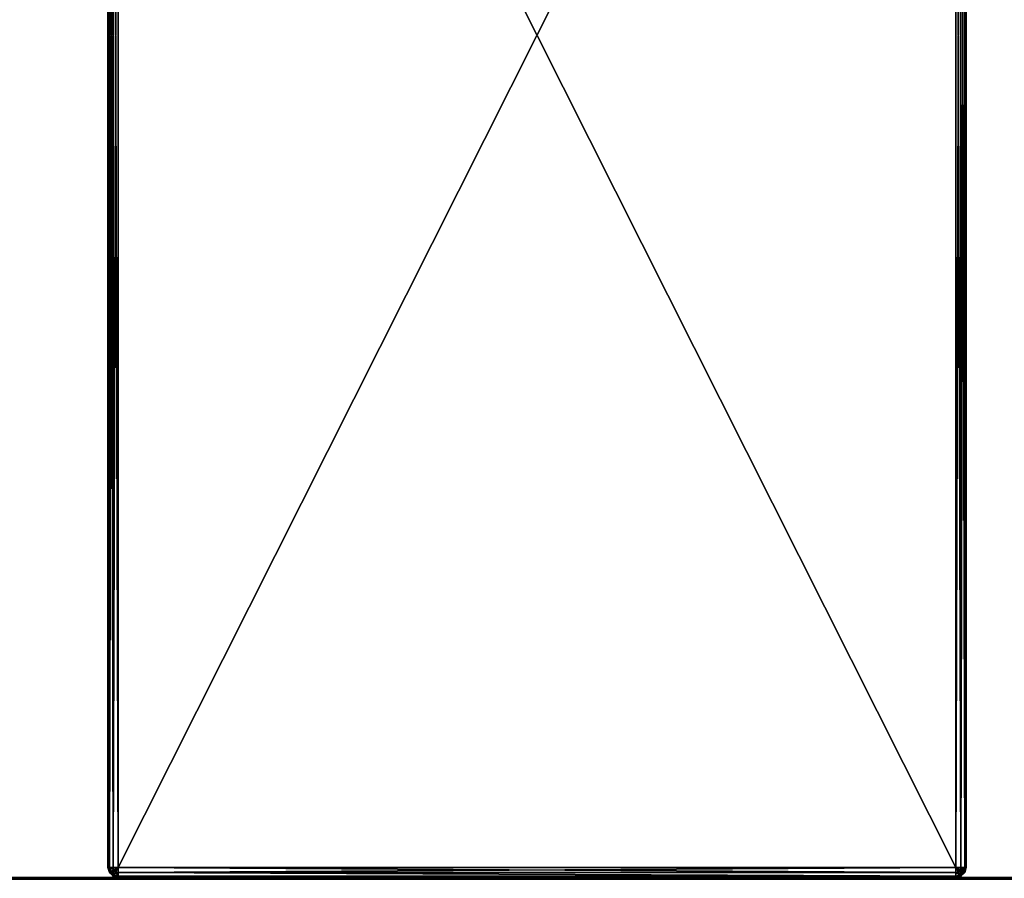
# Model space of a CAD drawing. Extents: x 0 to 602, y -131 to 3.
# Tile 37 of 167: x 276 to 324, y -106 to -64. Entities that reach past the tile are written whole.
import ezdxf

# ---------------------------------------------------------------- set-up
doc = ezdxf.new("R2010")
doc.units = 0
doc.header["$LTSCALE"] = 25.4
doc.layers.get('0').update_dxf_attribs({"color": 13, "linetype": 'CONTINUOUS'})

# ---------------------------------------------------------------- blocks, each defined once
blk = doc.blocks.new('PICASSO-LED-8131_STL')
at = {"color": 0}
for p, q in [((25.667, 601.671, 34.928), (25.667, 324.171, 34.928)), ((25.667, 324.171, 23.928), (25.667, 601.671, 23.928)), ((25.667, 324.171, 23.928), (25.667, 601.671, 23.928)), ((25.667, 601.671, 34.928), (25.667, 324.171, 34.928)), ((25.734, 324.421, 34.928), (25.667, 324.171, 34.928)), ((25.734, 324.421, 34.928), (25.667, 324.171, 34.928)), ((25.734, 324.421, 23.928), (25.667, 324.171, 23.928)), ((25.734, 324.421, 23.928), (25.667, 324.171, 23.928)), ((25.917, 324.604, 34.928), (25.734, 324.421, 34.928)), ((25.917, 324.604, 34.928), (25.734, 324.421, 34.928)), ((25.917, 324.604, 23.928), (25.734, 324.421, 23.928)), ((25.917, 324.604, 23.928), (25.734, 324.421, 23.928)), ((25.792, 324.387, 35.178), (25.734, 324.421, 34.928)), ((25.792, 324.387, 35.178), (25.734, 324.421, 34.928)), ((25.734, 324.421, 34.928), (25.734, 324.421, 23.928)), ((25.734, 324.421, 34.928), (25.734, 324.421, 23.928)), ((25.734, 324.421, 23.928), (25.792, 324.421, 23.711)), ((25.792, 324.421, 23.711), (25.734, 324.171, 23.678)), ((25.734, 324.421, 23.928), (25.792, 324.421, 23.711)), ((25.792, 324.421, 23.711), (25.734, 324.171, 23.678)), ((25.734, 324.171, 35.178), (25.792, 324.387, 35.178)), ((25.734, 324.171, 35.178), (25.792, 324.387, 35.178)), ((25.951, 324.604, 23.803), (25.792, 324.421, 23.711)), ((25.951, 324.604, 23.803), (25.792, 324.421, 23.711)), ((25.951, 324.546, 35.178), (25.792, 324.387, 35.178)), ((25.951, 324.546, 35.178), (25.792, 324.387, 35.178)), ((25.951, 324.421, 23.553), (25.792, 324.421, 23.711)), ((25.951, 324.421, 23.553), (25.792, 324.421, 23.711)), ((25.951, 324.296, 35.361), (25.792, 324.387, 35.178)), ((25.951, 324.296, 35.361), (25.792, 324.387, 35.178)), ((26.167, 324.671, 34.928), (25.917, 324.604, 34.928)), ((26.167, 324.671, 34.928), (25.917, 324.604, 34.928)), ((26.167, 324.671, 23.928), (25.917, 324.604, 23.928)), ((26.167, 324.671, 23.928), (25.917, 324.604, 23.928)), ((25.951, 324.546, 35.178), (25.917, 324.604, 34.928)), ((25.951, 324.546, 35.178), (25.917, 324.604, 34.928)), ((25.917, 324.604, 34.928), (25.917, 324.604, 23.928)), ((25.917, 324.604, 34.928), (25.917, 324.604, 23.928)), ((25.917, 324.604, 23.928), (25.951, 324.604, 23.803)), ((25.917, 324.604, 23.928), (25.951, 324.604, 23.803)), ((25.951, 324.421, 23.553), (25.917, 324.171, 23.495)), ((25.951, 324.421, 23.553), (25.917, 324.171, 23.495)), ((25.951, 324.604, 23.803), (26.167, 324.671, 23.928)), ((25.951, 324.604, 23.803), (26.167, 324.671, 23.928)), ((26.167, 324.604, 35.178), (25.951, 324.546, 35.178)), ((26.167, 324.604, 35.178), (25.951, 324.546, 35.178)), ((25.951, 324.604, 23.803), (26.042, 324.604, 23.711)), ((26.042, 324.604, 23.711), (25.951, 324.421, 23.553)), ((26.042, 324.604, 23.711), (25.951, 324.421, 23.553)), ((25.951, 324.604, 23.803), (26.042, 324.604, 23.711)), ((26.042, 324.387, 35.361), (25.951, 324.546, 35.178)), ((26.042, 324.387, 35.361), (25.951, 324.546, 35.178)), ((26.167, 324.421, 23.495), (25.951, 324.421, 23.553)), ((26.167, 324.421, 23.495), (25.951, 324.421, 23.553)), ((25.951, 324.296, 35.361), (26.042, 324.387, 35.361)), ((25.951, 324.296, 35.361), (26.042, 324.387, 35.361)), ((26.042, 324.604, 23.711), (26.167, 324.671, 23.928)), ((26.042, 324.604, 23.711), (26.167, 324.671, 23.928)), ((26.167, 324.604, 23.678), (26.042, 324.604, 23.711)), ((26.167, 324.604, 23.678), (26.042, 324.604, 23.711)), ((26.167, 324.421, 35.361), (26.042, 324.387, 35.361)), ((26.167, 324.421, 35.361), (26.042, 324.387, 35.361)), ((26.042, 324.387, 35.361), (26.167, 324.171, 35.428)), ((26.042, 324.387, 35.361), (26.167, 324.171, 35.428)), ((26.167, 324.671, 23.928), (26.167, 324.671, 34.928)), ((26.167, 324.671, 34.928), (107.667, 324.671, 34.928)), ((107.667, 324.671, 23.928), (26.167, 324.671, 23.928)), ((26.167, 324.671, 34.928), (107.667, 324.671, 34.928)), ((26.167, 324.671, 34.928), (26.167, 324.604, 35.178)), ((26.167, 324.671, 34.928), (26.167, 324.604, 35.178)), ((26.167, 324.604, 23.678), (26.167, 324.671, 23.928)), ((107.667, 324.671, 23.928), (26.167, 324.671, 23.928)), ((26.167, 324.671, 23.928), (26.167, 324.671, 34.928)), ((26.167, 324.604, 23.678), (26.167, 324.671, 23.928)), ((107.667, 324.604, 35.178), (26.167, 324.604, 35.178)), ((26.167, 324.604, 35.178), (26.167, 324.421, 35.361)), ((107.667, 324.604, 35.178), (26.167, 324.604, 35.178)), ((26.167, 324.604, 35.178), (26.167, 324.421, 35.361)), ((107.667, 324.604, 23.678), (26.167, 324.604, 23.678)), ((26.167, 324.421, 23.495), (26.167, 324.604, 23.678)), ((107.667, 324.604, 23.678), (26.167, 324.604, 23.678)), ((26.167, 324.421, 23.495), (26.167, 324.604, 23.678)), ((107.667, 324.421, 35.361), (26.167, 324.421, 35.361)), ((26.167, 324.421, 35.361), (26.167, 324.171, 35.428)), ((107.667, 324.421, 35.361), (26.167, 324.421, 35.361)), ((26.167, 324.421, 35.361), (26.167, 324.171, 35.428)), ((107.667, 324.421, 23.495), (26.167, 324.421, 23.495)), ((26.167, 324.171, 23.428), (26.167, 324.421, 23.495)), ((107.667, 324.421, 23.495), (26.167, 324.421, 23.495)), ((26.167, 324.171, 23.428), (26.167, 324.421, 23.495)), ((25.667, 324.171, 34.928), (25.667, 324.171, 23.928)), ((25.734, 324.171, 35.178), (25.667, 324.171, 34.928)), ((25.667, 324.171, 34.928), (25.667, 283.171, 34.928)), ((25.734, 324.171, 35.178), (25.667, 324.171, 34.928)), ((25.667, 324.171, 34.928), (25.667, 324.171, 23.928)), ((25.734, 324.171, 23.678), (25.667, 324.171, 23.928)), ((25.734, 324.171, 23.678), (25.667, 324.171, 23.928)), ((25.667, 283.171, 23.928), (25.667, 324.171, 23.928)), ((25.667, 283.171, 23.928), (25.667, 324.171, 23.928)), ((25.667, 324.171, 34.928), (25.667, 283.171, 34.928)), ((25.734, 283.171, 35.178), (25.734, 324.171, 35.178)), ((25.917, 324.171, 35.361), (25.734, 324.171, 35.178)), ((25.734, 283.171, 35.178), (25.734, 324.171, 35.178)), ((25.917, 324.171, 35.361), (25.734, 324.171, 35.178)), ((25.917, 324.171, 23.495), (25.734, 324.171, 23.678)), ((25.734, 324.171, 23.678), (25.734, 283.171, 23.678)), ((25.917, 324.171, 23.495), (25.734, 324.171, 23.678)), ((25.734, 324.171, 23.678), (25.734, 283.171, 23.678)), ((25.917, 324.171, 35.361), (25.951, 324.296, 35.361)), ((25.917, 324.171, 35.361), (25.951, 324.296, 35.361)), ((25.917, 283.171, 35.361), (25.917, 324.171, 35.361)), ((26.167, 324.171, 35.428), (25.917, 324.171, 35.361)), ((25.917, 283.171, 35.361), (25.917, 324.171, 35.361)), ((26.167, 324.171, 35.428), (25.917, 324.171, 35.361)), ((26.167, 324.171, 23.428), (25.917, 324.171, 23.495)), ((25.917, 324.171, 23.495), (25.917, 283.171, 23.495)), ((26.167, 324.171, 23.428), (25.917, 324.171, 23.495)), ((25.917, 324.171, 23.495), (25.917, 283.171, 23.495)), ((25.951, 324.296, 35.361), (26.167, 324.171, 35.428)), ((25.951, 324.296, 35.361), (26.167, 324.171, 35.428)), ((107.667, 324.171, 35.428), (26.167, 324.171, 35.428)), ((26.167, 324.171, 35.428), (26.167, 283.171, 35.428)), ((26.167, 283.171, 23.428), (26.167, 324.171, 23.428)), ((26.167, 324.171, 23.428), (107.667, 324.171, 23.428)), ((107.667, 324.171, 35.428), (26.167, 324.171, 35.428)), ((26.167, 324.171, 35.428), (26.167, 283.171, 35.428)), ((26.167, 324.171, 23.428), (107.667, 324.171, 23.428)), ((26.167, 283.171, 23.428), (26.167, 324.171, 23.428)), ((25.667, 283.171, 34.928), (25.734, 283.171, 35.178)), ((25.667, 283.171, 34.928), (25.734, 283.171, 35.178)), ((25.667, 283.171, 34.928), (25.734, 282.921, 34.928)), ((25.667, 283.171, 23.928), (25.734, 282.921, 23.928)), ((25.667, 283.171, 34.928), (25.734, 282.921, 34.928)), ((25.667, 283.171, 34.928), (25.667, 283.171, 23.928)), ((25.667, 283.171, 23.928), (25.734, 282.921, 23.928)), ((25.667, 283.171, 23.928), (25.734, 283.171, 23.678)), ((25.667, 283.171, 23.928), (25.734, 283.171, 23.678)), ((25.667, 283.171, 34.928), (25.667, 5.671, 34.928)), ((25.667, 5.671, 23.928), (25.667, 283.171, 23.928)), ((25.667, 283.171, 34.928), (25.667, 283.171, 23.928)), ((25.667, 5.671, 23.928), (25.667, 283.171, 23.928)), ((25.667, 283.171, 34.928), (25.667, 5.671, 34.928)), ((25.734, 283.171, 35.178), (25.917, 283.171, 35.361)), ((25.734, 283.171, 35.178), (25.917, 283.171, 35.361)), ((25.734, 283.171, 35.178), (25.792, 282.954, 35.178)), ((25.734, 283.171, 35.178), (25.792, 282.954, 35.178)), ((25.792, 282.921, 23.711), (25.734, 283.171, 23.678)), ((25.734, 283.171, 23.678), (25.917, 283.171, 23.495)), ((25.792, 282.921, 23.711), (25.734, 283.171, 23.678)), ((25.734, 283.171, 23.678), (25.917, 283.171, 23.495)), ((25.792, 282.954, 35.178), (25.734, 282.921, 34.928)), ((25.792, 282.954, 35.178), (25.734, 282.921, 34.928)), ((25.734, 282.921, 34.928), (25.917, 282.738, 34.928)), ((25.734, 282.921, 23.928), (25.734, 282.921, 34.928)), ((25.734, 282.921, 23.928), (25.917, 282.738, 23.928)), ((25.734, 282.921, 34.928), (25.917, 282.738, 34.928)), ((25.734, 282.921, 23.928), (25.734, 282.921, 34.928)), ((25.734, 282.921, 23.928), (25.917, 282.738, 23.928)), ((25.734, 282.921, 23.928), (25.792, 282.921, 23.711)), ((25.734, 282.921, 23.928), (25.792, 282.921, 23.711)), ((25.951, 283.046, 35.361), (25.792, 282.954, 35.178)), ((25.951, 283.046, 35.361), (25.792, 282.954, 35.178)), ((25.792, 282.954, 35.178), (25.951, 282.796, 35.178)), ((25.792, 282.954, 35.178), (25.951, 282.796, 35.178)), ((25.951, 282.738, 23.803), (25.792, 282.921, 23.711)), ((25.792, 282.921, 23.711), (25.951, 282.921, 23.553)), ((25.951, 282.738, 23.803), (25.792, 282.921, 23.711)), ((25.792, 282.921, 23.711), (25.951, 282.921, 23.553)), ((25.917, 283.171, 35.361), (26.167, 283.171, 35.428)), ((25.917, 283.171, 35.361), (26.167, 283.171, 35.428)), ((25.917, 283.171, 35.361), (25.951, 283.046, 35.361)), ((25.917, 283.171, 35.361), (25.951, 283.046, 35.361)), ((25.951, 282.921, 23.553), (25.917, 283.171, 23.495)), ((25.917, 283.171, 23.495), (26.167, 283.171, 23.428)), ((25.951, 282.921, 23.553), (25.917, 283.171, 23.495)), ((25.917, 283.171, 23.495), (26.167, 283.171, 23.428)), ((25.951, 283.046, 35.361), (26.167, 283.171, 35.428)), ((25.951, 283.046, 35.361), (26.167, 283.171, 35.428)), ((26.042, 282.954, 35.361), (25.951, 283.046, 35.361)), ((26.042, 282.954, 35.361), (25.951, 283.046, 35.361)), ((26.042, 282.954, 35.361), (25.951, 282.796, 35.178)), ((26.042, 282.954, 35.361), (25.951, 282.796, 35.178)), ((26.167, 282.921, 23.495), (25.951, 282.921, 23.553)), ((26.167, 282.921, 23.495), (25.951, 282.921, 23.553)), ((26.042, 282.738, 23.711), (25.951, 282.921, 23.553)), ((26.042, 282.738, 23.711), (25.951, 282.921, 23.553)), ((26.042, 282.954, 35.361), (26.167, 283.171, 35.428)), ((26.042, 282.954, 35.361), (26.167, 283.171, 35.428)), ((26.167, 282.921, 35.361), (26.042, 282.954, 35.361)), ((26.167, 282.921, 35.361), (26.042, 282.954, 35.361)), ((26.167, 283.171, 35.428), (107.667, 283.171, 35.428)), ((107.667, 283.171, 23.428), (26.167, 283.171, 23.428)), ((26.167, 283.171, 35.428), (107.667, 283.171, 35.428)), ((26.167, 283.171, 35.428), (26.167, 282.921, 35.361)), ((26.167, 283.171, 35.428), (26.167, 282.921, 35.361)), ((26.167, 282.921, 23.495), (26.167, 283.171, 23.428)), ((107.667, 283.171, 23.428), (26.167, 283.171, 23.428)), ((26.167, 282.921, 23.495), (26.167, 283.171, 23.428)), ((107.667, 282.921, 35.361), (26.167, 282.921, 35.361)), ((26.167, 282.921, 35.361), (26.167, 282.738, 35.178)), ((107.667, 282.921, 35.361), (26.167, 282.921, 35.361)), ((26.167, 282.921, 35.361), (26.167, 282.738, 35.178)), ((107.667, 282.921, 23.495), (26.167, 282.921, 23.495)), ((26.167, 282.738, 23.678), (26.167, 282.921, 23.495)), ((107.667, 282.921, 23.495), (26.167, 282.921, 23.495)), ((26.167, 282.738, 23.678), (26.167, 282.921, 23.495)), ((25.951, 282.796, 35.178), (25.917, 282.738, 34.928)), ((25.951, 282.796, 35.178), (25.917, 282.738, 34.928)), ((25.917, 282.738, 34.928), (26.167, 282.671, 34.928)), ((25.917, 282.738, 23.928), (25.917, 282.738, 34.928)), ((25.917, 282.738, 23.928), (26.167, 282.671, 23.928)), ((25.917, 282.738, 34.928), (26.167, 282.671, 34.928)), ((25.917, 282.738, 23.928), (25.917, 282.738, 34.928)), ((25.917, 282.738, 23.928), (26.167, 282.671, 23.928)), ((25.917, 282.738, 23.928), (25.951, 282.738, 23.803)), ((25.917, 282.738, 23.928), (25.951, 282.738, 23.803)), ((26.167, 282.738, 35.178), (25.951, 282.796, 35.178)), ((26.167, 282.738, 35.178), (25.951, 282.796, 35.178)), ((25.951, 282.738, 23.803), (26.167, 282.671, 23.928)), ((26.042, 282.738, 23.711), (25.951, 282.738, 23.803)), ((25.951, 282.738, 23.803), (26.167, 282.671, 23.928)), ((26.042, 282.738, 23.711), (25.951, 282.738, 23.803)), ((26.167, 282.738, 23.678), (26.042, 282.738, 23.711)), ((26.042, 282.738, 23.711), (26.167, 282.671, 23.928)), ((26.167, 282.738, 23.678), (26.042, 282.738, 23.711)), ((26.042, 282.738, 23.711), (26.167, 282.671, 23.928)), ((107.667, 282.738, 35.178), (26.167, 282.738, 35.178)), ((26.167, 282.738, 35.178), (26.167, 282.671, 34.928)), ((107.667, 282.738, 35.178), (26.167, 282.738, 35.178)), ((26.167, 282.738, 35.178), (26.167, 282.671, 34.928)), ((107.667, 282.738, 23.678), (26.167, 282.738, 23.678)), ((26.167, 282.671, 23.928), (26.167, 282.738, 23.678)), ((107.667, 282.738, 23.678), (26.167, 282.738, 23.678)), ((26.167, 282.671, 23.928), (26.167, 282.738, 23.678)), ((107.667, 282.671, 34.928), (26.167, 282.671, 34.928)), ((26.167, 282.671, 34.928), (26.167, 282.671, 23.928)), ((26.167, 282.671, 23.928), (107.667, 282.671, 23.928)), ((107.667, 282.671, 34.928), (26.167, 282.671, 34.928)), ((26.167, 282.671, 34.928), (26.167, 282.671, 23.928)), ((26.167, 282.671, 23.928), (107.667, 282.671, 23.928))]:
    blk.add_line(p, q, dxfattribs=at)
mesh = blk.add_polyface(dxfattribs=at)
corners = [(25.6, 601.671, 23.678), (25.667, 5.671, 23.928), (25.6, 5.671, 23.678), (25.667, 283.171, 23.928), (25.667, 324.171, 23.928), (25.667, 601.671, 23.928)]
mesh.append_faces([[corners[k] for k in face] for face in [(0, 1, 2), (4, 0, 5)]], dxfattribs={"vtx0": -1, "color": 0})
mesh.append_faces([[corners[k] for k in face] for face in [(1, 0, 3), (3, 0, 4)]], dxfattribs={"vtx0": -1, "vtx1": -1, "color": 0})
mesh = blk.add_polyface(dxfattribs=at)
corners = [(25.667, 283.171, 34.928), (25.6, 5.671, 35.178), (25.667, 5.671, 34.928), (25.6, 601.671, 35.178), (25.667, 324.171, 34.928), (25.667, 601.671, 34.928)]
mesh.append_faces([[corners[k] for k in face] for face in [(0, 1, 2), (3, 4, 5)]], dxfattribs={"vtx0": -1, "color": 0})
mesh.append_faces([[corners[k] for k in face] for face in [(1, 0, 3)]], dxfattribs={"vtx0": -1, "vtx1": -1, "color": 0})
mesh.append_faces([[corners[k] for k in face] for face in [(3, 0, 4)]], dxfattribs={"vtx0": -1, "vtx2": -1, "color": 0})
mesh = blk.add_polyface(dxfattribs=at)
corners = [(25.667, 601.671, 23.928), (25.667, 324.171, 34.928), (25.667, 324.171, 23.928), (25.667, 601.671, 34.928)]
mesh.append_faces([[corners[k] for k in face] for face in [(0, 1, 2), (1, 0, 3)]], dxfattribs={"vtx0": -1, "color": 0})
mesh = blk.add_polyface(dxfattribs=at)
corners = [(25.792, 324.387, 35.178), (25.667, 324.171, 34.928), (25.734, 324.171, 35.178), (25.734, 324.421, 34.928)]
mesh.append_faces([[corners[k] for k in face] for face in [(0, 1, 2), (1, 0, 3)]], dxfattribs={"vtx0": -1, "color": 0})
mesh = blk.add_polyface(dxfattribs=at)
corners = [(25.734, 324.421, 34.928), (25.667, 324.171, 23.928), (25.667, 324.171, 34.928), (25.734, 324.421, 23.928)]
mesh.append_faces([[corners[k] for k in face] for face in [(0, 1, 2), (1, 0, 3)]], dxfattribs={"vtx0": -1, "color": 0})
mesh = blk.add_polyface(dxfattribs=at)
corners = [(25.734, 324.421, 23.928), (25.734, 324.171, 23.678), (25.667, 324.171, 23.928), (25.792, 324.421, 23.711)]
mesh.append_faces([[corners[k] for k in face] for face in [(0, 1, 2), (1, 0, 3)]], dxfattribs={"vtx0": -1, "color": 0})
mesh = blk.add_polyface(dxfattribs=at)
corners = [(25.951, 324.546, 35.178), (25.734, 324.421, 34.928), (25.792, 324.387, 35.178), (25.917, 324.604, 34.928)]
mesh.append_faces([[corners[k] for k in face] for face in [(0, 1, 2), (1, 0, 3)]], dxfattribs={"vtx0": -1, "color": 0})
mesh = blk.add_polyface(dxfattribs=at)
corners = [(25.734, 324.421, 34.928), (25.917, 324.604, 23.928), (25.734, 324.421, 23.928), (25.917, 324.604, 34.928)]
mesh.append_faces([[corners[k] for k in face] for face in [(0, 1, 2), (1, 0, 3)]], dxfattribs={"vtx0": -1, "color": 0})
mesh = blk.add_polyface(dxfattribs=at)
corners = [(25.917, 324.604, 23.928), (25.792, 324.421, 23.711), (25.734, 324.421, 23.928), (25.951, 324.604, 23.803)]
mesh.append_faces([[corners[k] for k in face] for face in [(0, 1, 2), (1, 0, 3)]], dxfattribs={"vtx0": -1, "color": 0})
mesh = blk.add_polyface(dxfattribs=at)
corners = [(25.792, 324.421, 23.711), (25.917, 324.171, 23.495), (25.734, 324.171, 23.678), (25.951, 324.421, 23.553)]
mesh.append_faces([[corners[k] for k in face] for face in [(0, 1, 2), (1, 0, 3)]], dxfattribs={"vtx0": -1, "color": 0})
mesh = blk.add_polyface(dxfattribs=at)
corners = [(25.951, 324.296, 35.361), (25.734, 324.171, 35.178), (25.917, 324.171, 35.361), (25.792, 324.387, 35.178)]
mesh.append_faces([[corners[k] for k in face] for face in [(0, 1, 2), (1, 0, 3)]], dxfattribs={"vtx0": -1, "color": 0})
mesh = blk.add_polyface(dxfattribs=at)
corners = [(25.792, 324.421, 23.711), (26.042, 324.604, 23.711), (25.951, 324.421, 23.553), (25.951, 324.604, 23.803)]
mesh.append_faces([[corners[k] for k in face] for face in [(0, 1, 2), (1, 0, 3)]], dxfattribs={"vtx0": -1, "color": 0})
mesh = blk.add_polyface(dxfattribs=at)
corners = [(25.951, 324.296, 35.361), (25.951, 324.546, 35.178), (25.792, 324.387, 35.178), (26.042, 324.387, 35.361)]
mesh.append_faces([[corners[k] for k in face] for face in [(0, 1, 2), (1, 0, 3)]], dxfattribs={"vtx0": -1, "color": 0})
mesh = blk.add_polyface(dxfattribs=at)
corners = [(25.951, 324.546, 35.178), (26.167, 324.671, 34.928), (25.917, 324.604, 34.928), (26.167, 324.604, 35.178)]
mesh.append_faces([[corners[k] for k in face] for face in [(0, 1, 2), (1, 0, 3)]], dxfattribs={"vtx0": -1, "color": 0})
mesh = blk.add_polyface(dxfattribs=at)
corners = [(25.917, 324.604, 34.928), (26.167, 324.671, 23.928), (25.917, 324.604, 23.928), (26.167, 324.671, 34.928)]
mesh.append_faces([[corners[k] for k in face] for face in [(0, 1, 2), (1, 0, 3)]], dxfattribs={"vtx0": -1, "color": 0})
mesh = blk.add_polyface(dxfattribs=at)
corners = [(26.167, 324.671, 23.928), (25.951, 324.604, 23.803), (25.917, 324.604, 23.928)]
mesh.append_faces([[corners[k] for k in face] for face in [(0, 1, 2)]], dxfattribs={"color": 0})
mesh = blk.add_polyface(dxfattribs=at)
corners = [(25.951, 324.421, 23.553), (26.167, 324.171, 23.428), (25.917, 324.171, 23.495), (26.167, 324.421, 23.495)]
mesh.append_faces([[corners[k] for k in face] for face in [(0, 1, 2), (1, 0, 3)]], dxfattribs={"vtx0": -1, "color": 0})
mesh = blk.add_polyface(dxfattribs=at)
corners = [(26.167, 324.671, 23.928), (26.042, 324.604, 23.711), (25.951, 324.604, 23.803)]
mesh.append_faces([[corners[k] for k in face] for face in [(0, 1, 2)]], dxfattribs={"color": 0})
mesh = blk.add_polyface(dxfattribs=at)
corners = [(26.042, 324.387, 35.361), (26.167, 324.604, 35.178), (25.951, 324.546, 35.178), (26.167, 324.421, 35.361)]
mesh.append_faces([[corners[k] for k in face] for face in [(0, 1, 2), (1, 0, 3)]], dxfattribs={"vtx0": -1, "color": 0})
mesh = blk.add_polyface(dxfattribs=at)
corners = [(26.042, 324.604, 23.711), (26.167, 324.421, 23.495), (25.951, 324.421, 23.553), (26.167, 324.604, 23.678)]
mesh.append_faces([[corners[k] for k in face] for face in [(0, 1, 2), (1, 0, 3)]], dxfattribs={"vtx0": -1, "color": 0})
mesh = blk.add_polyface(dxfattribs=at)
corners = [(26.167, 324.171, 35.428), (26.042, 324.387, 35.361), (25.951, 324.296, 35.361)]
mesh.append_faces([[corners[k] for k in face] for face in [(0, 1, 2)]], dxfattribs={"color": 0})
mesh = blk.add_polyface(dxfattribs=at)
corners = [(26.167, 324.671, 23.928), (26.167, 324.604, 23.678), (26.042, 324.604, 23.711)]
mesh.append_faces([[corners[k] for k in face] for face in [(0, 1, 2)]], dxfattribs={"color": 0})
mesh = blk.add_polyface(dxfattribs=at)
corners = [(26.167, 324.421, 35.361), (26.042, 324.387, 35.361), (26.167, 324.171, 35.428)]
mesh.append_faces([[corners[k] for k in face] for face in [(0, 1, 2)]], dxfattribs={"color": 0})
mesh = blk.add_polyface(dxfattribs=at)
corners = [(26.167, 324.671, 34.928), (107.667, 324.671, 23.928), (26.167, 324.671, 23.928), (107.667, 324.671, 34.928)]
mesh.append_faces([[corners[k] for k in face] for face in [(0, 1, 2), (1, 0, 3)]], dxfattribs={"vtx0": -1, "color": 0})
mesh = blk.add_polyface(dxfattribs=at)
corners = [(26.167, 324.604, 35.178), (107.667, 324.671, 34.928), (26.167, 324.671, 34.928), (107.667, 324.604, 35.178)]
mesh.append_faces([[corners[k] for k in face] for face in [(0, 1, 2), (1, 0, 3)]], dxfattribs={"vtx0": -1, "color": 0})
mesh = blk.add_polyface(dxfattribs=at)
corners = [(26.167, 324.671, 23.928), (107.667, 324.604, 23.678), (26.167, 324.604, 23.678), (107.667, 324.671, 23.928)]
mesh.append_faces([[corners[k] for k in face] for face in [(0, 1, 2), (1, 0, 3)]], dxfattribs={"vtx0": -1, "color": 0})
mesh = blk.add_polyface(dxfattribs=at)
corners = [(26.167, 324.421, 35.361), (107.667, 324.604, 35.178), (26.167, 324.604, 35.178), (107.667, 324.421, 35.361)]
mesh.append_faces([[corners[k] for k in face] for face in [(0, 1, 2), (1, 0, 3)]], dxfattribs={"vtx0": -1, "color": 0})
mesh = blk.add_polyface(dxfattribs=at)
corners = [(26.167, 324.604, 23.678), (107.667, 324.421, 23.495), (26.167, 324.421, 23.495), (107.667, 324.604, 23.678)]
mesh.append_faces([[corners[k] for k in face] for face in [(0, 1, 2), (1, 0, 3)]], dxfattribs={"vtx0": -1, "color": 0})
mesh = blk.add_polyface(dxfattribs=at)
corners = [(107.667, 324.171, 35.428), (26.167, 324.421, 35.361), (26.167, 324.171, 35.428), (107.667, 324.421, 35.361)]
mesh.append_faces([[corners[k] for k in face] for face in [(0, 1, 2), (1, 0, 3)]], dxfattribs={"vtx0": -1, "color": 0})
mesh = blk.add_polyface(dxfattribs=at)
corners = [(107.667, 324.421, 23.495), (26.167, 324.171, 23.428), (26.167, 324.421, 23.495), (107.667, 324.171, 23.428)]
mesh.append_faces([[corners[k] for k in face] for face in [(0, 1, 2), (1, 0, 3)]], dxfattribs={"vtx0": -1, "color": 0})
mesh = blk.add_polyface(dxfattribs=at)
corners = [(25.734, 324.171, 35.178), (25.667, 283.171, 34.928), (25.734, 283.171, 35.178), (25.667, 324.171, 34.928)]
mesh.append_faces([[corners[k] for k in face] for face in [(0, 1, 2), (1, 0, 3)]], dxfattribs={"vtx0": -1, "color": 0})
mesh = blk.add_polyface(dxfattribs=at)
corners = [(25.667, 324.171, 23.928), (25.734, 283.171, 23.678), (25.667, 283.171, 23.928), (25.734, 324.171, 23.678)]
mesh.append_faces([[corners[k] for k in face] for face in [(0, 1, 2), (1, 0, 3)]], dxfattribs={"vtx0": -1, "color": 0})
mesh = blk.add_polyface(dxfattribs=at)
corners = [(25.734, 283.171, 35.178), (25.917, 324.171, 35.361), (25.734, 324.171, 35.178), (25.917, 283.171, 35.361)]
mesh.append_faces([[corners[k] for k in face] for face in [(0, 1, 2), (1, 0, 3)]], dxfattribs={"vtx0": -1, "color": 0})
mesh = blk.add_polyface(dxfattribs=at)
corners = [(25.917, 324.171, 23.495), (25.734, 283.171, 23.678), (25.734, 324.171, 23.678), (25.917, 283.171, 23.495)]
mesh.append_faces([[corners[k] for k in face] for face in [(0, 1, 2), (1, 0, 3)]], dxfattribs={"vtx0": -1, "color": 0})
mesh = blk.add_polyface(dxfattribs=at)
corners = [(26.167, 324.171, 35.428), (25.951, 324.296, 35.361), (25.917, 324.171, 35.361)]
mesh.append_faces([[corners[k] for k in face] for face in [(0, 1, 2)]], dxfattribs={"color": 0})
mesh = blk.add_polyface(dxfattribs=at)
corners = [(26.167, 283.171, 35.428), (25.917, 324.171, 35.361), (25.917, 283.171, 35.361), (26.167, 324.171, 35.428)]
mesh.append_faces([[corners[k] for k in face] for face in [(0, 1, 2), (1, 0, 3)]], dxfattribs={"vtx0": -1, "color": 0})
mesh = blk.add_polyface(dxfattribs=at)
corners = [(26.167, 324.171, 23.428), (25.917, 283.171, 23.495), (25.917, 324.171, 23.495), (26.167, 283.171, 23.428)]
mesh.append_faces([[corners[k] for k in face] for face in [(0, 1, 2), (1, 0, 3)]], dxfattribs={"vtx0": -1, "color": 0})
mesh = blk.add_polyface(dxfattribs=at)
corners = [(107.667, 283.171, 35.428), (26.167, 324.171, 35.428), (26.167, 283.171, 35.428), (107.667, 324.171, 35.428)]
mesh.append_faces([[corners[k] for k in face] for face in [(0, 1, 2), (1, 0, 3)]], dxfattribs={"vtx0": -1, "color": 0})
mesh = blk.add_polyface(dxfattribs=at)
corners = [(107.667, 324.171, 23.428), (26.167, 283.171, 23.428), (26.167, 324.171, 23.428), (107.667, 283.171, 23.428)]
mesh.append_faces([[corners[k] for k in face] for face in [(0, 1, 2), (1, 0, 3)]], dxfattribs={"vtx0": -1, "color": 0})
mesh = blk.add_polyface(dxfattribs=at)
corners = [(25.792, 282.954, 35.178), (25.667, 283.171, 34.928), (25.734, 282.921, 34.928), (25.734, 283.171, 35.178)]
mesh.append_faces([[corners[k] for k in face] for face in [(0, 1, 2), (1, 0, 3)]], dxfattribs={"vtx0": -1, "color": 0})
mesh = blk.add_polyface(dxfattribs=at)
corners = [(25.667, 283.171, 34.928), (25.734, 282.921, 23.928), (25.734, 282.921, 34.928), (25.667, 283.171, 23.928)]
mesh.append_faces([[corners[k] for k in face] for face in [(0, 1, 2), (1, 0, 3)]], dxfattribs={"vtx0": -1, "color": 0})
mesh = blk.add_polyface(dxfattribs=at)
corners = [(25.667, 283.171, 23.928), (25.792, 282.921, 23.711), (25.734, 282.921, 23.928), (25.734, 283.171, 23.678)]
mesh.append_faces([[corners[k] for k in face] for face in [(0, 1, 2), (1, 0, 3)]], dxfattribs={"vtx0": -1, "color": 0})
mesh = blk.add_polyface(dxfattribs=at)
corners = [(25.667, 283.171, 23.928), (25.667, 5.671, 34.928), (25.667, 5.671, 23.928), (25.667, 283.171, 34.928)]
mesh.append_faces([[corners[k] for k in face] for face in [(0, 1, 2), (1, 0, 3)]], dxfattribs={"vtx0": -1, "color": 0})
mesh = blk.add_polyface(dxfattribs=at)
corners = [(25.792, 282.954, 35.178), (25.917, 283.171, 35.361), (25.734, 283.171, 35.178), (25.951, 283.046, 35.361)]
mesh.append_faces([[corners[k] for k in face] for face in [(0, 1, 2), (1, 0, 3)]], dxfattribs={"vtx0": -1, "color": 0})
mesh = blk.add_polyface(dxfattribs=at)
corners = [(25.917, 283.171, 23.495), (25.792, 282.921, 23.711), (25.734, 283.171, 23.678), (25.951, 282.921, 23.553)]
mesh.append_faces([[corners[k] for k in face] for face in [(0, 1, 2), (1, 0, 3)]], dxfattribs={"vtx0": -1, "color": 0})
mesh = blk.add_polyface(dxfattribs=at)
corners = [(25.951, 282.796, 35.178), (25.734, 282.921, 34.928), (25.917, 282.738, 34.928), (25.792, 282.954, 35.178)]
mesh.append_faces([[corners[k] for k in face] for face in [(0, 1, 2), (1, 0, 3)]], dxfattribs={"vtx0": -1, "color": 0})
mesh = blk.add_polyface(dxfattribs=at)
corners = [(25.917, 282.738, 34.928), (25.734, 282.921, 23.928), (25.917, 282.738, 23.928), (25.734, 282.921, 34.928)]
mesh.append_faces([[corners[k] for k in face] for face in [(0, 1, 2), (1, 0, 3)]], dxfattribs={"vtx0": -1, "color": 0})
mesh = blk.add_polyface(dxfattribs=at)
corners = [(25.734, 282.921, 23.928), (25.951, 282.738, 23.803), (25.917, 282.738, 23.928), (25.792, 282.921, 23.711)]
mesh.append_faces([[corners[k] for k in face] for face in [(0, 1, 2), (1, 0, 3)]], dxfattribs={"vtx0": -1, "color": 0})
mesh = blk.add_polyface(dxfattribs=at)
corners = [(25.951, 282.796, 35.178), (25.951, 283.046, 35.361), (25.792, 282.954, 35.178), (26.042, 282.954, 35.361)]
mesh.append_faces([[corners[k] for k in face] for face in [(0, 1, 2), (1, 0, 3)]], dxfattribs={"vtx0": -1, "color": 0})
mesh = blk.add_polyface(dxfattribs=at)
corners = [(26.042, 282.738, 23.711), (25.792, 282.921, 23.711), (25.951, 282.921, 23.553), (25.951, 282.738, 23.803)]
mesh.append_faces([[corners[k] for k in face] for face in [(0, 1, 2), (1, 0, 3)]], dxfattribs={"vtx0": -1, "color": 0})
mesh = blk.add_polyface(dxfattribs=at)
corners = [(26.167, 283.171, 35.428), (25.917, 283.171, 35.361), (25.951, 283.046, 35.361)]
mesh.append_faces([[corners[k] for k in face] for face in [(0, 1, 2)]], dxfattribs={"color": 0})
mesh = blk.add_polyface(dxfattribs=at)
corners = [(26.167, 283.171, 23.428), (25.951, 282.921, 23.553), (25.917, 283.171, 23.495), (26.167, 282.921, 23.495)]
mesh.append_faces([[corners[k] for k in face] for face in [(0, 1, 2), (1, 0, 3)]], dxfattribs={"vtx0": -1, "color": 0})
mesh = blk.add_polyface(dxfattribs=at)
corners = [(26.167, 283.171, 35.428), (25.951, 283.046, 35.361), (26.042, 282.954, 35.361)]
mesh.append_faces([[corners[k] for k in face] for face in [(0, 1, 2)]], dxfattribs={"color": 0})
mesh = blk.add_polyface(dxfattribs=at)
corners = [(26.167, 282.921, 35.361), (25.951, 282.796, 35.178), (26.167, 282.738, 35.178), (26.042, 282.954, 35.361)]
mesh.append_faces([[corners[k] for k in face] for face in [(0, 1, 2), (1, 0, 3)]], dxfattribs={"vtx0": -1, "color": 0})
mesh = blk.add_polyface(dxfattribs=at)
corners = [(26.167, 282.921, 23.495), (26.042, 282.738, 23.711), (25.951, 282.921, 23.553), (26.167, 282.738, 23.678)]
mesh.append_faces([[corners[k] for k in face] for face in [(0, 1, 2), (1, 0, 3)]], dxfattribs={"vtx0": -1, "color": 0})
mesh = blk.add_polyface(dxfattribs=at)
corners = [(26.167, 283.171, 35.428), (26.042, 282.954, 35.361), (26.167, 282.921, 35.361)]
mesh.append_faces([[corners[k] for k in face] for face in [(0, 1, 2)]], dxfattribs={"color": 0})
mesh = blk.add_polyface(dxfattribs=at)
corners = [(107.667, 282.921, 35.361), (26.167, 283.171, 35.428), (26.167, 282.921, 35.361), (107.667, 283.171, 35.428)]
mesh.append_faces([[corners[k] for k in face] for face in [(0, 1, 2), (1, 0, 3)]], dxfattribs={"vtx0": -1, "color": 0})
mesh = blk.add_polyface(dxfattribs=at)
corners = [(107.667, 283.171, 23.428), (26.167, 282.921, 23.495), (26.167, 283.171, 23.428), (107.667, 282.921, 23.495)]
mesh.append_faces([[corners[k] for k in face] for face in [(0, 1, 2), (1, 0, 3)]], dxfattribs={"vtx0": -1, "color": 0})
mesh = blk.add_polyface(dxfattribs=at)
corners = [(107.667, 282.738, 35.178), (26.167, 282.921, 35.361), (26.167, 282.738, 35.178), (107.667, 282.921, 35.361)]
mesh.append_faces([[corners[k] for k in face] for face in [(0, 1, 2), (1, 0, 3)]], dxfattribs={"vtx0": -1, "color": 0})
mesh = blk.add_polyface(dxfattribs=at)
corners = [(107.667, 282.921, 23.495), (26.167, 282.738, 23.678), (26.167, 282.921, 23.495), (107.667, 282.738, 23.678)]
mesh.append_faces([[corners[k] for k in face] for face in [(0, 1, 2), (1, 0, 3)]], dxfattribs={"vtx0": -1, "color": 0})
mesh = blk.add_polyface(dxfattribs=at)
corners = [(26.167, 282.738, 35.178), (25.917, 282.738, 34.928), (26.167, 282.671, 34.928), (25.951, 282.796, 35.178)]
mesh.append_faces([[corners[k] for k in face] for face in [(0, 1, 2), (1, 0, 3)]], dxfattribs={"vtx0": -1, "color": 0})
mesh = blk.add_polyface(dxfattribs=at)
corners = [(26.167, 282.671, 34.928), (25.917, 282.738, 23.928), (26.167, 282.671, 23.928), (25.917, 282.738, 34.928)]
mesh.append_faces([[corners[k] for k in face] for face in [(0, 1, 2), (1, 0, 3)]], dxfattribs={"vtx0": -1, "color": 0})
mesh = blk.add_polyface(dxfattribs=at)
corners = [(25.917, 282.738, 23.928), (25.951, 282.738, 23.803), (26.167, 282.671, 23.928)]
mesh.append_faces([[corners[k] for k in face] for face in [(0, 1, 2)]], dxfattribs={"color": 0})
mesh = blk.add_polyface(dxfattribs=at)
corners = [(26.167, 282.671, 23.928), (25.951, 282.738, 23.803), (26.042, 282.738, 23.711)]
mesh.append_faces([[corners[k] for k in face] for face in [(0, 1, 2)]], dxfattribs={"color": 0})
mesh = blk.add_polyface(dxfattribs=at)
corners = [(26.167, 282.671, 23.928), (26.042, 282.738, 23.711), (26.167, 282.738, 23.678)]
mesh.append_faces([[corners[k] for k in face] for face in [(0, 1, 2)]], dxfattribs={"color": 0})
mesh = blk.add_polyface(dxfattribs=at)
corners = [(107.667, 282.738, 35.178), (26.167, 282.671, 34.928), (107.667, 282.671, 34.928), (26.167, 282.738, 35.178)]
mesh.append_faces([[corners[k] for k in face] for face in [(0, 1, 2), (1, 0, 3)]], dxfattribs={"vtx0": -1, "color": 0})
mesh = blk.add_polyface(dxfattribs=at)
corners = [(107.667, 282.671, 23.928), (26.167, 282.738, 23.678), (107.667, 282.738, 23.678), (26.167, 282.671, 23.928)]
mesh.append_faces([[corners[k] for k in face] for face in [(0, 1, 2), (1, 0, 3)]], dxfattribs={"vtx0": -1, "color": 0})
mesh = blk.add_polyface(dxfattribs=at)
corners = [(107.667, 282.671, 34.928), (26.167, 282.671, 23.928), (107.667, 282.671, 23.928), (26.167, 282.671, 34.928)]
mesh.append_faces([[corners[k] for k in face] for face in [(0, 1, 2), (1, 0, 3)]], dxfattribs={"vtx0": -1, "color": 0})

msp = doc.modelspace()

# ---------------------------------------------------------------- block references
at = {"color": 8, "rotation": 90.00000000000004}
msp.add_blockref('PICASSO-LED-8131_STL', (604.715, -131.72, -0.928), dxfattribs=at)

doc.saveas('drawing.dxf')
